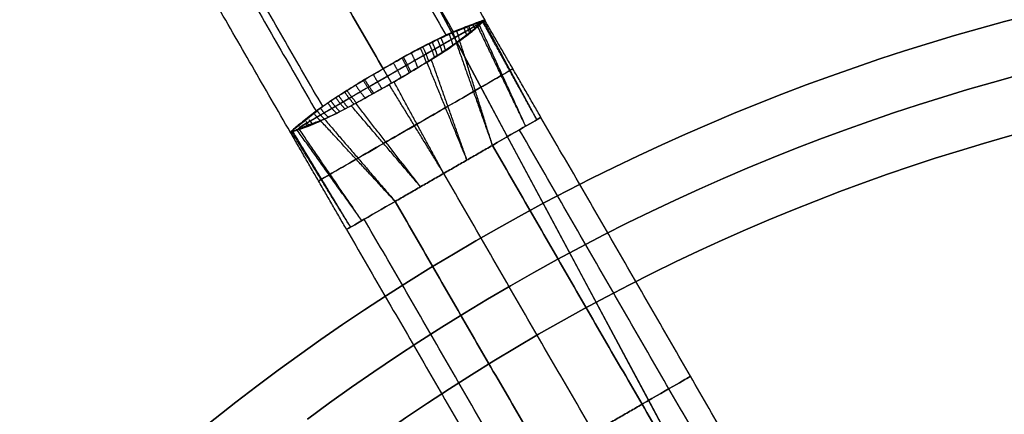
# Model space of a CAD drawing. Header units: millimetres. Extents: x -133 to 133, y 0 to 269.
# Tile 207 of 225: x -20.67 to -7.51, y 159.01 to 164.29. Entities that reach past the tile are written whole.
import ezdxf

# ---------------------------------------------------------------- set-up
doc = ezdxf.new("R2010")
doc.units = ezdxf.units.MM
for name, color, linetype, true_color in [('BOMBILLA', 7, 'Continuous', 0xfff700), ('COTA', 252, 'Continuous', 0x696969), ('NEGRO', 7, 'Continuous', 0x1f1f1f), ('PANTALLA', 7, 'Continuous', 0xececec)]:
    doc.layers.add(name, color=color, linetype=linetype, true_color=true_color)

# ---------------------------------------------------------------- blocks, each defined once
blk = doc.blocks.new('DOME 29910')
at = {"layer": 'BOMBILLA', "extrusion": (0, 0, -1)}
blk.add_arc((0.104, 135.763, -203.858), 24.059, 0.8118, 180.8118, dxfattribs=at)
at = {"layer": 'NEGRO', "extrusion": (0, 0, -1)}
for centre, radius, start, end in [((0, 136.25, -134), 116.5, 57.22053, 237.22053), ((0, 136.25, -123.5), 115.5, 57.22053, 237.22053), ((0, 136.25, -134), 115.5, 57.22053, 237.22053), ((0, 136.25, -128.75), 116.5, 57.22053, 237.22053), ((0, 136.25, -128.75), 115.5, 57.22053, 237.22053), ((0, 136.25, -123), 106.5, 57.22053, 237.22053), ((0, 136.25, -136), 115, 270, 90), ((0, 136.25, -129.5), 115, 1.96526, 90), ((0, 136.25, -122.5), 106.5, 57.22053, 237.22053), ((0, 136.25, -136), 112, 270, 90), ((0, 136.25, -129.5), 112, 2.01792, 90), ((0, 136.25, -128.75), 116.5, 237.22053, 57.22053), ((0, 136.25, -123.5), 116.5, 237.22053, 57.22053), ((0, 136.25, -134), 116.5, 237.22053, 57.22053), ((0, 136.25, -128.75), 115.5, 237.22053, 57.22053), ((0, 136.25, -134), 115.5, 237.22053, 57.22053), ((0, 136.25, -122.5), 106.5, 237.22053, 57.22053), ((0, 136.25, -123), 106.5, 237.22053, 57.22053), ((0, 136.25, -138.376), 28.25, 53.4512, 233.4512), ((0, 136.25, -137.626), 27.5, 53.4512, 233.4512), ((0, 136.25, -134), 29, 300, 120), ((0, 136.25, -133), 29, 300, 120), ((0, 136.25, -139.376), 28.25, 53.4512, 233.4512), ((0, 136.25, -137.876), 27.5, 53.4512, 233.4512), ((0, 136.25, -134), 29, 120, 300), ((0, 136.25, -133), 29, 120, 300)]:
    blk.add_arc(centre, radius, start, end, dxfattribs=at)
at = {"layer": 'NEGRO'}
for centre, radius, start, end in [((0, 136.25, 123.5), 116.5, 302.77947, 122.77947), ((0, 136.25, 123), 115, 90, 270), ((0, 136.25, 123), 115, 302.77947, 122.77947), ((0, 136.25, 122), 115, 302.77947, 122.77947), ((0, 136.25, 123), 112, 90, 270), ((0, 136.25, 122), 106.5, 302.77947, 122.77947), ((0, 136.25, 123.5), 115.5, 122.77947, 302.77947), ((0, 136.25, 122), 115, 122.77947, 302.77947), ((0, 136.25, 123), 115, 122.77947, 302.77947), ((0, 136.25, 122), 106.5, 122.77947, 302.77947), ((0, 136.25, 132), 29, 60, 240), ((0, 136.25, 137.376), 28.25, 306.5488, 126.5488), ((0, 136.25, 137.376), 27.5, 306.5488, 126.5488), ((0, 136.25, 132), 29, 240, 60)]:
    blk.add_arc(centre, radius, start, end, dxfattribs=at)
at = {"layer": 'NEGRO', "extrusion": (-0.650381, -0.218022, 0.727647)}
blk.add_arc((-160.271, 120.365, 72.65), 0.5, 81.962, 98.397, dxfattribs=at)
at = {"layer": 'NEGRO', "extrusion": (-0.514004, -0.454236, 0.727647)}
blk.add_arc((-133.183, 161.662, 31.855), 0.5, 261.603, 278.038, dxfattribs=at)
at = {"layer": 'NEGRO', "extrusion": (-0.5, 0.866025, 0)}
blk.add_arc((-68.875, 134.75, 143.996), 0.75, 90, 270, dxfattribs=at)
at = {"layer": 'NEGRO'}
for points, weights, degree in [([(62.836, 38.671, 122.439), (257.995, 164.343, 122.439), (132.322, 359.501, 122.439), (-62.836, 233.829, 122.439)], [0.816490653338, 0.272163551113, 0.272163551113, 0.816490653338], 3), ([(62.453, 39.265, 123.146), (256.423, 164.172, 123.146), (131.516, 358.141, 123.146), (-62.453, 233.235, 123.146)], [0.816490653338, 0.272163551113, 0.272163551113, 0.816490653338], 3), ([(-62.836, 233.829, 122.439), (-257.995, 108.157, 122.439), (-132.322, -87.001, 122.439), (62.836, 38.671, 122.439)], [0.816490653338, 0.272163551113, 0.272163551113, 0.816490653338], 3), ([(-62.453, 233.235, 123.146), (-256.423, 108.328, 123.146), (-131.516, -85.641, 123.146), (62.453, 39.265, 123.146)], [0.816490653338, 0.272163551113, 0.272163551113, 0.816490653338], 3), ([(-14.563, 164.24, 134.169), (-14.554, 164.222, 134.168), (-14.545, 164.204, 134.167)], [0.999999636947, 0.999203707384, 0.999999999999], 2), ([(-14.526, 164.232, 135.256), (-14.523, 164.226, 135.257), (-14.52, 164.219, 135.257)], [0.999625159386, 0.999701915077, 1], 2), ([(-14.523, 164.255, 134.283), (-14.517, 164.244, 134.282), (-14.512, 164.233, 134.281)], [0.999999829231, 0.99968787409, 1], 2), ([(-14.494, 164.25, 135.139), (-14.492, 164.248, 135.14), (-14.491, 164.245, 135.14)], [0.999882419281, 0.999922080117, 1], 2), ([(-14.491, 164.266, 134.4), (-14.488, 164.26, 134.399), (-14.485, 164.254, 134.398)], [0.999999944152, 0.999912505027, 1], 2), ([(-14.471, 164.264, 135.02), (-14.47, 164.263, 135.021), (-14.47, 164.263, 135.021)], [0.999981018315, 0.999989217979, 1], 2), ([(-14.933, 164.098, 135.875), (-14.897, 164.022, 135.882), (-14.879, 163.94, 135.866)], [0.999999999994, 0.985992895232, 0.999999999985], 2), ([(-14.879, 164.115, 133.675), (-14.849, 164.049, 133.669), (-14.833, 163.978, 133.677)], [1, 0.989590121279, 1], 2), ([(-14.732, 164.173, 133.855), (-14.71, 164.128, 133.849), (-14.697, 164.08, 133.85)], [0.99999908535, 0.994984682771, 0.999999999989], 2), ([(-14.681, 164.174, 135.581), (-14.666, 164.14, 135.584), (-14.656, 164.104, 135.584)], [0.998141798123, 0.996305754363, 1], 2), ([(-14.668, 164.198, 133.954), (-14.65, 164.163, 133.95), (-14.638, 164.125, 133.949)], [0.999999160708, 0.996931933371, 0.999999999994], 2), ([(-14.611, 164.22, 134.059), (-14.598, 164.194, 134.057), (-14.587, 164.167, 134.056)], [0.999999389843, 0.998327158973, 0.999999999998], 2), ([(-14.567, 164.212, 135.37), (-14.561, 164.199, 135.37), (-14.556, 164.186, 135.371)], [0.999164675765, 0.999169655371, 1], 2), ([(-15.158, 163.988, 136.054), (-15.113, 163.897, 136.057), (-15.088, 163.803, 136.026)], [0.999999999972, 0.979686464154, 0.999999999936], 2), ([(-15.086, 164.02, 133.494), (-15.045, 163.936, 133.49), (-15.023, 163.848, 133.514)], [1, 0.982811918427, 1], 2), ([(-15.042, 164.046, 135.971), (-15.001, 163.962, 135.976), (-14.979, 163.873, 135.952)], [0.999999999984, 0.982632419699, 0.999999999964], 2), ([(-15.435, 163.841, 133.312), (-15.384, 163.742, 133.311), (-15.349, 163.645, 133.355)], [1, 0.975807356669, 1], 2), ([(-15.314, 163.905, 133.361), (-15.265, 163.809, 133.358), (-15.236, 163.713, 133.397)], [1, 0.977631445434, 1], 2), ([(-15.282, 163.925, 136.124), (-15.233, 163.828, 136.126), (-15.204, 163.731, 136.087)], [0.999999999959, 0.977250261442, 0.999999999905], 2), ([(-15.197, 163.965, 133.421), (-15.152, 163.874, 133.418), (-15.126, 163.781, 133.45)], [1, 0.980002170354, 1], 2), ([(-15.674, 163.709, 136.242), (-15.615, 163.607, 136.242), (-15.568, 163.513, 136.19)], [0.999999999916, 0.973409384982, 0.999999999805], 2), ([(-15.558, 163.774, 133.278), (-15.503, 163.673, 133.277), (-15.462, 163.577, 133.326)], [1, 0.974498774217, 1], 2), ([(-15.54, 163.785, 136.218), (-15.484, 163.684, 136.218), (-15.443, 163.588, 136.169)], [0.99999999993, 0.974182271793, 0.999999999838], 2), ([(-15.809, 163.631, 133.25), (-15.75, 163.529, 133.25), (-15.697, 163.438, 133.303)], [1, 0.973229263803, 1], 2), ([(-15.697, 163.438, 136.197), (-15.75, 163.529, 136.25), (-15.809, 163.631, 136.25)], [1, 0.973229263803, 1], 2), ([(-16.076, 163.476, 133.282), (-16.017, 163.376, 133.282), (-15.954, 163.293, 133.331)], [1, 0.974182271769, 0.999999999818], 2), ([(-16.057, 163.486, 136.222), (-15.997, 163.388, 136.223), (-15.935, 163.304, 136.174)], [1, 0.974499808, 1], 2), ([(-15.943, 163.554, 133.258), (-15.884, 163.452, 133.258), (-15.827, 163.364, 133.31)], [1, 0.973409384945, 0.999999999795], 2), ([(-16.326, 163.322, 133.376), (-16.267, 163.231, 133.374), (-16.197, 163.157, 133.413)], [1, 0.977250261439, 0.999999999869], 2), ([(-16.293, 163.339, 136.139), (-16.234, 163.249, 136.142), (-16.166, 163.176, 136.103)], [1, 0.977634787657, 1], 2), ([(-16.177, 163.412, 136.187), (-16.117, 163.318, 136.189), (-16.051, 163.24, 136.144)], [1, 0.975812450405, 1], 2), ([(-16.507, 163.2, 136.006), (-16.454, 163.122, 136.01), (-16.389, 163.059, 135.986)], [1, 0.982811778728, 1], 2), ([(-16.443, 163.247, 133.446), (-16.386, 163.161, 133.443), (-16.317, 163.093, 133.474)], [1, 0.97968646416, 0.999999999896], 2), ([(-16.403, 163.268, 136.079), (-16.347, 163.184, 136.082), (-16.279, 163.115, 136.05)], [1, 0.98000094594, 1], 2), ([(-16.692, 163.068, 135.825), (-16.65, 163.009, 135.831), (-16.597, 162.96, 135.823)], [1, 0.989590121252, 1], 2), ([(-16.65, 163.106, 133.625), (-16.602, 163.037, 133.618), (-16.541, 162.981, 133.634)], [1, 0.985992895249, 0.999999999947], 2), ([(-16.551, 163.175, 133.529), (-16.499, 163.097, 133.524), (-16.432, 163.034, 133.548)], [1, 0.982632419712, 0.999999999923], 2), ([(-16.842, 162.926, 133.919), (-16.82, 162.896, 133.916), (-16.794, 162.869, 133.916)], [0.998141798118, 0.996305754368, 1], 2), ([(-16.802, 162.949, 135.648), (-16.779, 162.919, 135.651), (-16.753, 162.892, 135.65)], [0.998111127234, 0.996246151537, 1], 2), ([(-17.026, 162.789, 134.48), (-17.025, 162.788, 134.479), (-17.025, 162.788, 134.479)], [0.999981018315, 0.999989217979, 1], 2), ([(-17.011, 162.798, 135.101), (-17.011, 162.797, 135.101), (-17.01, 162.796, 135.102)], [0.99998155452, 0.999989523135, 1], 2), ([(-17.002, 162.802, 134.361), (-17, 162.8, 134.36), (-16.999, 162.797, 134.36)], [0.999882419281, 0.999922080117, 1], 2), ([(-16.982, 162.814, 135.218), (-16.98, 162.812, 135.219), (-16.978, 162.809, 135.219)], [0.999884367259, 0.999923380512, 1], 2), ([(-16.971, 162.821, 134.244), (-16.966, 162.815, 134.243), (-16.962, 162.809, 134.243)], [0.999625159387, 0.999701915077, 1], 2), ([(-16.945, 162.836, 135.332), (-16.941, 162.83, 135.333), (-16.936, 162.824, 135.333)], [0.999628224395, 0.999704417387, 1], 2), ([(-16.932, 162.847, 134.13), (-16.924, 162.835, 134.13), (-16.915, 162.824, 134.129)], [0.999164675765, 0.999169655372, 1], 2), ([(-16.901, 162.864, 135.443), (-16.893, 162.853, 135.444), (-16.884, 162.842, 135.444)], [0.999163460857, 0.999168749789, 1], 2), ([(-16.853, 162.902, 135.549), (-16.838, 162.883, 135.55), (-16.822, 162.864, 135.551)], [0.998558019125, 0.99808952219, 1], 2)]:
    blk.add_rational_spline(points, weights, degree=degree, dxfattribs=at)
for points, degree in [([(-16.503, 167.834, 134.75), (-14.451, 164.28, 134.75)], 1), ([(-16.978, 167.56, 133.59), (-14.967, 164.076, 133.59)], 1), ([(-14.869, 164.126, 135.811), (-16.883, 167.614, 135.811)], 1), ([(-17.802, 167.084, 133.25), (-15.809, 163.631, 133.25)], 1), ([(-15.809, 163.631, 136.25), (-17.802, 167.084, 136.25)], 1), ([(-16.618, 163.129, 133.59), (-18.626, 166.608, 133.59)], 1), ([(-18.72, 166.554, 135.811), (-16.703, 163.059, 135.811)], 1), ([(-17.049, 162.78, 134.75), (-19.101, 166.334, 134.75)], 1), ([(-13.755, 162.949, 134.45), (-14.478, 164.259, 134.432)], 1), ([(-13.755, 162.949, 135.05), (-14.466, 164.268, 134.991)], 1), ([(-14.458, 164.276, 134.905), (-14.453, 164.278, 134.853), (-14.451, 164.28, 134.802), (-14.451, 164.28, 134.75)], 3), ([(-13.701, 162.981, 134.75), (-14.451, 164.279, 134.71)], 1), ([(-13.905, 162.863, 134.204), (-14.548, 164.202, 134.16)], 1), ([(-13.905, 162.863, 135.296), (-14.523, 164.216, 135.267)], 1), ([(-14.832, 163.979, 133.678), (-14.832, 163.979, 133.678), (-14.833, 163.979, 133.677), (-14.833, 163.978, 133.677)], 3), ([(-14.833, 163.978, 133.677), (-14.35, 162.606, 134)], 1), ([(-14.35, 162.606, 135.5), (-14.786, 164.006, 135.769)], 1), ([(-14.69, 162.41, 134), (-15.225, 163.72, 133.402)], 1), ([(-14.69, 162.41, 135.5), (-15.166, 163.754, 136.069)], 1), ([(-15, 162.231, 135.5), (-15.665, 163.456, 136.197)], 1), ([(-15, 162.231, 134), (-15.729, 163.419, 133.303)], 1), ([(-15.31, 162.052, 134), (-16.236, 163.136, 133.431)], 1), ([(-15.31, 162.052, 135.5), (-16.177, 163.17, 136.098)], 1), ([(-17.03, 162.785, 134.988), (-16.597, 162.96, 135.823), (-16.597, 162.96, 135.823), (-17.033, 162.789, 134.987)], 3), ([(-15.65, 161.856, 134), (-16.644, 162.933, 133.731)], 1), ([(-16.597, 162.96, 135.823), (-15.65, 161.856, 135.5)], 1), ([(-9.701, 156.053, 134.75), (-13.701, 162.981, 134.75)], 1), ([(-17.042, 162.784, 134.595), (-17.047, 162.781, 134.647), (-17.049, 162.78, 134.698), (-17.049, 162.78, 134.75)], 3), ([(-16.245, 161.512, 134.45), (-17.031, 162.787, 134.509)], 1), ([(-16.245, 161.512, 135.05), (-17.017, 162.793, 135.068)], 1), ([(-16.095, 161.599, 134.204), (-16.958, 162.81, 134.233)], 1), ([(-16.095, 161.599, 135.296), (-16.933, 162.825, 135.34)], 1), ([(-9.99, 155.886, 135.374), (-13.99, 162.814, 135.374)], 1), ([(-9.99, 155.886, 134.126), (-13.99, 162.814, 134.126)], 1), ([(-16.299, 161.481, 134.75), (-17.048, 162.779, 134.79)], 1), ([(-15.65, 161.856, 135.5), (-14.35, 162.606, 135.5)], 1), ([(-14.35, 162.606, 134), (-15.65, 161.856, 134)], 1), ([(-14.35, 162.606, 135.5), (-10.35, 155.678, 135.5)], 1), ([(-10.35, 155.678, 134), (-14.35, 162.606, 134)], 1), ([(-11, 155.303, 135.5), (-15, 162.231, 135.5)], 1), ([(-11, 155.303, 134), (-15, 162.231, 134)], 1), ([(-11.65, 154.928, 135.5), (-15.65, 161.856, 135.5)], 1), ([(-15.65, 161.856, 134), (-11.65, 154.928, 134)], 1), ([(-12.062, 154.69, 135.33), (-16.062, 161.618, 135.33)], 1), ([(-12.062, 154.69, 134.17), (-16.062, 161.618, 134.17)], 1), ([(-16.299, 161.481, 134.75), (-12.299, 154.553, 134.75)], 1), ([(-12.35, 159.142, 135.5), (-13.65, 158.392, 135.5)], 1), ([(-13.65, 158.392, 134), (-12.35, 159.142, 134)], 1)]:
    blk.add_open_spline(points, degree=degree, dxfattribs=at)
for points, knots in [([(-14.879, 164.115, 133.675), (-14.792, 164.151, 133.767), (-14.714, 164.179, 133.871), (-14.651, 164.204, 133.983), (-14.616, 164.218, 134.046), (-14.585, 164.231, 134.112), (-14.559, 164.242, 134.18), (-14.527, 164.254, 134.262), (-14.502, 164.264, 134.348), (-14.483, 164.268, 134.434), (-14.477, 164.269, 134.46), (-14.472, 164.27, 134.487), (-14.467, 164.27, 134.513)], [0, 0, 0, 0, 0.0003934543, 0.0003934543, 0.0003934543, 0.0006125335, 0.0006125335, 0.0006125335, 0.0008782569, 0.0008782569, 0.0008782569, 0.0009577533, 0.0009577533, 0.0009577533, 0.0009577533]), ([(-14.833, 163.978, 133.677), (-14.751, 164.038, 133.763), (-14.679, 164.092, 133.866), (-14.623, 164.138, 133.978), (-14.591, 164.163, 134.042), (-14.565, 164.187, 134.108), (-14.542, 164.207, 134.177), (-14.515, 164.231, 134.26), (-14.494, 164.249, 134.346), (-14.478, 164.259, 134.433), (-14.473, 164.262, 134.459), (-14.469, 164.264, 134.486), (-14.465, 164.266, 134.512)], [1.9533464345, 1.9533464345, 1.9533464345, 1.9533464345, 1.953746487, 1.953746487, 1.953746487, 1.9539704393, 1.9539704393, 1.9539704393, 1.9542375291, 1.9542375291, 1.9542375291, 1.9543168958, 1.9543168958, 1.9543168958, 1.9543168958]), ([(-14.467, 164.27, 134.513), (-14.469, 164.264, 134.486), (-14.473, 164.262, 134.46), (-14.478, 164.259, 134.433), (-14.494, 164.249, 134.346), (-14.515, 164.231, 134.26), (-14.542, 164.207, 134.178), (-14.564, 164.188, 134.109), (-14.591, 164.164, 134.042), (-14.622, 164.138, 133.979), (-14.678, 164.092, 133.867), (-14.75, 164.039, 133.764), (-14.832, 163.979, 133.678)], [0.0009577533, 0.0009577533, 0.0009577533, 0.0009577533, 0.0010379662, 0.0010379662, 0.0010379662, 0.0013079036, 0.0013079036, 0.0013079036, 0.0015342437, 0.0015342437, 0.0015342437, 0.0019385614, 0.0019385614, 0.0019385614, 0.0019385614]), ([(-14.455, 164.271, 134.905), (-14.46, 164.276, 134.92), (-14.462, 164.276, 134.934), (-14.464, 164.276, 134.949), (-14.479, 164.276, 135.044), (-14.5, 164.269, 135.139), (-14.529, 164.258, 135.23), (-14.535, 164.256, 135.248), (-14.541, 164.253, 135.266), (-14.548, 164.251, 135.284), (-14.594, 164.233, 135.413), (-14.658, 164.209, 135.536), (-14.736, 164.18, 135.646), (-14.766, 164.168, 135.688), (-14.798, 164.156, 135.729), (-14.831, 164.142, 135.768)], [0.000984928, 0.000984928, 0.000984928, 0.000984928, 0.0010295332, 0.0010295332, 0.0010295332, 0.0013197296, 0.0013197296, 0.0013197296, 0.0013778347, 0.0013778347, 0.0013778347, 0.001795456, 0.001795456, 0.001795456, 0.0019552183, 0.0019552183, 0.0019552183, 0.0019552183]), ([(-14.831, 164.142, 135.768), (-14.798, 164.156, 135.729), (-14.766, 164.168, 135.688), (-14.736, 164.18, 135.646), (-14.658, 164.209, 135.536), (-14.594, 164.233, 135.413), (-14.548, 164.251, 135.285), (-14.541, 164.253, 135.266), (-14.535, 164.256, 135.248), (-14.529, 164.258, 135.23), (-14.5, 164.269, 135.139), (-14.479, 164.276, 135.044), (-14.464, 164.276, 134.949), (-14.462, 164.276, 134.934), (-14.46, 164.276, 134.92), (-14.458, 164.276, 134.905)], [1.0012445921, 1.0012445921, 1.0012445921, 1.0012445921, 1.001404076, 1.001404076, 1.001404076, 1.0018209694, 1.0018209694, 1.0018209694, 1.0018789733, 1.0018789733, 1.0018789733, 1.0021686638, 1.0021686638, 1.0021686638, 1.0022134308, 1.0022134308, 1.0022134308, 1.0022134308]), ([(-14.458, 164.276, 134.905), (-14.457, 164.271, 134.92), (-14.458, 164.27, 134.935), (-14.46, 164.269, 134.95), (-14.472, 164.263, 135.046), (-14.489, 164.247, 135.141), (-14.513, 164.225, 135.232), (-14.518, 164.221, 135.25), (-14.523, 164.216, 135.269), (-14.528, 164.211, 135.287), (-14.568, 164.174, 135.418), (-14.625, 164.127, 135.542), (-14.697, 164.072, 135.651), (-14.725, 164.052, 135.692), (-14.754, 164.03, 135.731), (-14.785, 164.007, 135.768)], [2.0029995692, 2.0029995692, 2.0029995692, 2.0029995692, 2.0030444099, 2.0030444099, 2.0030444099, 2.0033366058, 2.0033366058, 2.0033366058, 2.003395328, 2.003395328, 2.003395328, 2.0038251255, 2.0038251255, 2.0038251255, 2.0039861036, 2.0039861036, 2.0039861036, 2.0039861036]), ([(-14.785, 164.007, 135.768), (-14.754, 164.03, 135.731), (-14.725, 164.052, 135.692), (-14.697, 164.072, 135.651), (-14.625, 164.127, 135.542), (-14.568, 164.174, 135.418), (-14.528, 164.211, 135.287), (-14.523, 164.216, 135.269), (-14.518, 164.221, 135.251), (-14.513, 164.225, 135.232), (-14.489, 164.247, 135.141), (-14.472, 164.263, 135.046), (-14.46, 164.269, 134.95), (-14.458, 164.27, 134.935), (-14.457, 164.271, 134.92), (-14.455, 164.271, 134.905)], [0, 0, 0, 0, 0.0001607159, 0.0001607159, 0.0001607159, 0.0005898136, 0.0005898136, 0.0005898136, 0.0006484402, 0.0006484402, 0.0006484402, 0.0009401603, 0.0009401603, 0.0009401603, 0.000984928, 0.000984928, 0.000984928, 0.000984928]), ([(-14.451, 164.28, 134.75), (-14.451, 164.28, 134.737), (-14.452, 164.279, 134.657), (-14.458, 164.276, 134.578), (-14.467, 164.27, 134.513)], [3.57292961, 3.57292961, 3.57292961, 3.57292961, 3.57785886, 3.6024168, 3.6024168, 3.6024168, 3.6024168]), ([(-14.465, 164.266, 134.512), (-14.458, 164.276, 134.578), (-14.452, 164.279, 134.657), (-14.451, 164.28, 134.737), (-14.451, 164.28, 134.75)], [1.9543169, 1.9543169, 1.9543169, 1.9543169, 1.97888222, 1.98380409, 1.98380409, 1.98380409, 1.98380409]), ([(-14.831, 164.142, 135.768), (-14.935, 164.099, 135.888), (-15.056, 164.041, 135.992), (-15.185, 163.975, 136.07), (-15.315, 163.908, 136.149), (-15.457, 163.833, 136.204), (-15.599, 163.752, 136.23), (-15.669, 163.712, 136.243), (-15.739, 163.672, 136.25), (-15.809, 163.631, 136.25)], [0.286845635, 0.286845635, 0.286845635, 0.286845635, 0.287340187, 0.287340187, 0.287340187, 0.287837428, 0.287837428, 0.287837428, 0.288076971, 0.288076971, 0.288076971, 0.288076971]), ([(-15.809, 163.631, 133.25), (-15.724, 163.68, 133.25), (-15.641, 163.728, 133.259), (-15.517, 163.797, 133.287), (-15.476, 163.819, 133.299), (-15.394, 163.863, 133.326), (-15.353, 163.884, 133.342), (-15.274, 163.926, 133.379), (-15.235, 163.946, 133.399), (-15.159, 163.984, 133.444), (-15.122, 164.003, 133.468), (-15.013, 164.056, 133.547), (-14.944, 164.088, 133.608), (-14.879, 164.115, 133.675)], [0, 0, 0, 0, 0.0001923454, 0.0001923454, 0.0002885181, 0.0002885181, 0.0003846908, 0.0003846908, 0.0004808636, 0.0004808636, 0.0005770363, 0.0005770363, 0.0007693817, 0.0007693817, 0.0007693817, 0.0007693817]), ([(-15.697, 163.438, 136.197), (-15.63, 163.476, 136.197), (-15.563, 163.515, 136.191), (-15.498, 163.555, 136.18), (-15.365, 163.634, 136.156), (-15.233, 163.712, 136.109), (-15.113, 163.787, 136.04), (-14.991, 163.863, 135.971), (-14.879, 163.938, 135.878), (-14.785, 164.007, 135.768)], [0.751896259, 0.751896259, 0.751896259, 0.751896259, 0.752127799, 0.752127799, 0.752127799, 0.752602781, 0.752602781, 0.752602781, 0.753086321, 0.753086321, 0.753086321, 0.753086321]), ([(-14.833, 163.978, 133.677), (-14.892, 163.936, 133.615), (-14.956, 163.892, 133.561), (-15.056, 163.826, 133.491), (-15.091, 163.804, 133.47), (-15.162, 163.759, 133.431), (-15.198, 163.736, 133.413), (-15.273, 163.69, 133.381), (-15.311, 163.668, 133.367), (-15.386, 163.622, 133.344), (-15.424, 163.6, 133.334), (-15.538, 163.532, 133.311), (-15.616, 163.485, 133.303), (-15.697, 163.438, 133.303)], [-0.0007693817, -0.0007693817, -0.0007693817, -0.0007693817, -0.0005770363, -0.0005770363, -0.0004808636, -0.0004808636, -0.0003846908, -0.0003846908, -0.0002885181, -0.0002885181, -0.0001923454, -0.0001923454, 0, 0, 0, 0]), ([(-16.74, 163.04, 133.732), (-16.651, 163.109, 133.612), (-16.54, 163.184, 133.508), (-16.418, 163.263, 133.43), (-16.295, 163.342, 133.351), (-16.159, 163.428, 133.296), (-16.017, 163.51, 133.27), (-15.949, 163.551, 133.257), (-15.879, 163.591, 133.25), (-15.809, 163.631, 133.25)], [0.751854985, 0.751854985, 0.751854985, 0.751854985, 0.752349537, 0.752349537, 0.752349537, 0.752846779, 0.752846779, 0.752846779, 0.753086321, 0.753086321, 0.753086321, 0.753086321]), ([(-15.809, 163.631, 136.25), (-15.893, 163.583, 136.25), (-15.976, 163.535, 136.241), (-16.098, 163.462, 136.213), (-16.138, 163.437, 136.201), (-16.217, 163.388, 136.174), (-16.256, 163.363, 136.157), (-16.331, 163.315, 136.121), (-16.368, 163.292, 136.101), (-16.439, 163.245, 136.056), (-16.473, 163.222, 136.032), (-16.574, 163.155, 135.953), (-16.637, 163.11, 135.892), (-16.692, 163.068, 135.825)], [0, 0, 0, 0, 0.000192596, 0.000192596, 0.000288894, 0.000288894, 0.000385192, 0.000385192, 0.00048149, 0.00048149, 0.000577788, 0.000577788, 0.000770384, 0.000770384, 0.000770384, 0.000770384]), ([(-16.147, 162.435, 135.669), (-16.03, 162.502, 135.729), (-15.783, 162.645, 135.837), (-15.357, 162.891, 135.898), (-14.935, 163.135, 135.82), (-14.693, 163.274, 135.704), (-14.437, 163.422, 135.562), (-14.245, 163.533, 135.379), (-14.099, 163.617, 135.025), (-14.063, 163.638, 134.73), (-14.106, 163.613, 134.436), (-14.26, 163.524, 134.084), (-14.457, 163.41, 133.906), (-14.603, 163.326, 133.831)], [0, 0, 0, 0, 0.0555615, 0.1111231, 0.1666846, 0.2222461, 0.2222461, 0.2916846, 0.3264038, 0.3611231, 0.3958423, 0.4305615, 0.5, 0.5, 0.5, 0.5]), ([(-14.603, 163.326, 133.831), (-14.72, 163.258, 133.771), (-14.967, 163.116, 133.663), (-15.393, 162.87, 133.602), (-15.815, 162.626, 133.68), (-16.057, 162.486, 133.796), (-16.313, 162.339, 133.938), (-16.505, 162.228, 134.121), (-16.651, 162.144, 134.475), (-16.687, 162.123, 134.77), (-16.644, 162.147, 135.064), (-16.49, 162.237, 135.416), (-16.293, 162.351, 135.594), (-16.147, 162.435, 135.669)], [0.5, 0.5, 0.5, 0.5, 0.5555615, 0.6111231, 0.6666846, 0.7222461, 0.7222461, 0.7916846, 0.8264038, 0.8611231, 0.8958423, 0.9305615, 1, 1, 1, 1]), ([(-15.697, 163.438, 133.303), (-15.763, 163.399, 133.303), (-15.831, 163.361, 133.309), (-15.898, 163.324, 133.32), (-16.033, 163.248, 133.344), (-16.166, 163.173, 133.391), (-16.291, 163.107, 133.46), (-16.418, 163.039, 133.529), (-16.539, 162.979, 133.622), (-16.645, 162.933, 133.732)], [0.463819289, 0.463819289, 0.463819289, 0.463819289, 0.464050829, 0.464050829, 0.464050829, 0.464525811, 0.464525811, 0.464525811, 0.465009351, 0.465009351, 0.465009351, 0.465009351]), ([(-16.597, 162.96, 135.823), (-16.531, 162.989, 135.885), (-16.461, 163.023, 135.939), (-16.353, 163.077, 136.009), (-16.317, 163.096, 136.03), (-16.242, 163.135, 136.069), (-16.204, 163.155, 136.087), (-16.128, 163.197, 136.119), (-16.089, 163.218, 136.133), (-16.012, 163.261, 136.156), (-15.974, 163.283, 136.166), (-15.857, 163.347, 136.189), (-15.779, 163.391, 136.197), (-15.697, 163.438, 136.197)], [-0.000770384, -0.000770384, -0.000770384, -0.000770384, -0.000577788, -0.000577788, -0.00048149, -0.00048149, -0.000385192, -0.000385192, -0.000288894, -0.000288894, -0.000192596, -0.000192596, 0, 0, 0, 0]), ([(-17.033, 162.789, 134.987), (-17.03, 162.793, 135.013), (-17.027, 162.797, 135.04), (-17.023, 162.802, 135.066), (-17.01, 162.816, 135.152), (-16.989, 162.833, 135.238), (-16.962, 162.854, 135.32), (-16.94, 162.871, 135.388), (-16.913, 162.891, 135.454), (-16.884, 162.915, 135.517), (-16.831, 162.957, 135.629), (-16.767, 163.011, 135.733), (-16.692, 163.068, 135.825)], [0.8856883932, 0.8856883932, 0.8856883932, 0.8856883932, 0.8857682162, 0.8857682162, 0.8857682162, 0.8860362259, 0.8860362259, 0.8860362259, 0.8862571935, 0.8862571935, 0.8862571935, 0.8866540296, 0.8866540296, 0.8866540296, 0.8866540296]), ([(-16.74, 163.04, 133.732), (-16.768, 163.018, 133.771), (-16.795, 162.997, 133.812), (-16.82, 162.976, 133.854), (-16.884, 162.924, 133.964), (-16.937, 162.88, 134.087), (-16.975, 162.849, 134.215), (-16.981, 162.845, 134.234), (-16.986, 162.841, 134.252), (-16.991, 162.837, 134.27), (-17.015, 162.817, 134.361), (-17.032, 162.802, 134.456), (-17.039, 162.789, 134.551), (-17.04, 162.788, 134.566), (-17.041, 162.786, 134.58), (-17.042, 162.784, 134.595)], [0.0012445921, 0.0012445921, 0.0012445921, 0.0012445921, 0.001404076, 0.001404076, 0.001404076, 0.0018209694, 0.0018209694, 0.0018209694, 0.0018789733, 0.0018789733, 0.0018789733, 0.0021686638, 0.0021686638, 0.0021686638, 0.0022134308, 0.0022134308, 0.0022134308, 0.0022134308]), ([(-17.042, 162.784, 134.595), (-17.038, 162.78, 134.58), (-17.037, 162.781, 134.565), (-17.035, 162.782, 134.55), (-17.024, 162.789, 134.454), (-17.002, 162.796, 134.359), (-16.971, 162.806, 134.268), (-16.964, 162.808, 134.25), (-16.958, 162.81, 134.231), (-16.951, 162.812, 134.213), (-16.899, 162.828, 134.082), (-16.83, 162.854, 133.958), (-16.746, 162.889, 133.849), (-16.715, 162.903, 133.808), (-16.681, 162.917, 133.769), (-16.645, 162.933, 133.732)], [5.0129995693, 5.0129995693, 5.0129995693, 5.0129995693, 5.01304441, 5.01304441, 5.01304441, 5.0133366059, 5.0133366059, 5.0133366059, 5.0133953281, 5.0133953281, 5.0133953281, 5.0138251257, 5.0138251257, 5.0138251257, 5.0139861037, 5.0139861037, 5.0139861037, 5.0139861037]), ([(-17.039, 162.779, 134.595), (-17.041, 162.786, 134.58), (-17.04, 162.788, 134.566), (-17.039, 162.789, 134.551), (-17.032, 162.802, 134.456), (-17.015, 162.817, 134.361), (-16.991, 162.837, 134.27), (-16.986, 162.841, 134.252), (-16.981, 162.845, 134.234), (-16.975, 162.849, 134.216), (-16.937, 162.88, 134.087), (-16.884, 162.924, 133.964), (-16.82, 162.976, 133.854), (-16.795, 162.997, 133.812), (-16.768, 163.018, 133.771), (-16.74, 163.04, 133.732)], [0.000984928, 0.000984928, 0.000984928, 0.000984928, 0.0010295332, 0.0010295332, 0.0010295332, 0.0013197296, 0.0013197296, 0.0013197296, 0.0013778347, 0.0013778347, 0.0013778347, 0.001795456, 0.001795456, 0.001795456, 0.0019552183, 0.0019552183, 0.0019552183, 0.0019552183]), ([(-16.645, 162.933, 133.732), (-16.681, 162.917, 133.769), (-16.715, 162.903, 133.808), (-16.746, 162.889, 133.849), (-16.83, 162.854, 133.958), (-16.899, 162.828, 134.082), (-16.951, 162.812, 134.213), (-16.958, 162.81, 134.231), (-16.964, 162.808, 134.249), (-16.971, 162.806, 134.268), (-17.002, 162.796, 134.359), (-17.024, 162.789, 134.454), (-17.035, 162.782, 134.55), (-17.037, 162.781, 134.565), (-17.038, 162.78, 134.58), (-17.039, 162.779, 134.595)], [0, 0, 0, 0, 0.0001607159, 0.0001607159, 0.0001607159, 0.0005898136, 0.0005898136, 0.0005898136, 0.0006484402, 0.0006484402, 0.0006484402, 0.0009401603, 0.0009401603, 0.0009401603, 0.000984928, 0.000984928, 0.000984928, 0.000984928]), ([(-16.597, 162.96, 135.823), (-16.69, 162.919, 135.737), (-16.772, 162.883, 135.634), (-16.84, 162.858, 135.522), (-16.878, 162.843, 135.458), (-16.912, 162.832, 135.392), (-16.94, 162.822, 135.323), (-16.974, 162.811, 135.24), (-17, 162.802, 135.154), (-17.017, 162.793, 135.067), (-17.022, 162.79, 135.041), (-17.027, 162.788, 135.014), (-17.03, 162.785, 134.988)], [4.9633464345, 4.9633464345, 4.9633464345, 4.9633464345, 4.9637464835, 4.9637464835, 4.9637464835, 4.9639704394, 4.9639704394, 4.9639704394, 4.9642375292, 4.9642375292, 4.9642375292, 4.964316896, 4.964316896, 4.964316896, 4.964316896]), ([(-14.35, 162.606, 134), (-14.18, 162.704, 134), (-14.011, 162.802, 134.081), (-13.771, 162.94, 134.359), (-13.701, 162.981, 134.554), (-13.701, 162.981, 134.946), (-13.771, 162.94, 135.141), (-14.011, 162.802, 135.419), (-14.18, 162.704, 135.5), (-14.35, 162.606, 135.5)], [0, 0, 0, 0, 0.25, 0.25, 0.5, 0.5, 0.75, 0.75, 1, 1, 1, 1]), ([(-17.049, 162.78, 134.75), (-17.049, 162.78, 134.763), (-17.048, 162.78, 134.843), (-17.042, 162.784, 134.922), (-17.033, 162.789, 134.987)], [0.8562012, 0.8562012, 0.8562012, 0.8562012, 0.86112307, 0.88568839, 0.88568839, 0.88568839, 0.88568839]), ([(-17.03, 162.785, 134.988), (-17.042, 162.784, 134.922), (-17.048, 162.78, 134.843), (-17.049, 162.78, 134.763), (-17.049, 162.78, 134.75)], [4.9643169, 4.9643169, 4.9643169, 4.9643169, 4.98888222, 4.99380409, 4.99380409, 4.99380409, 4.99380409]), ([(-15.65, 161.856, 135.5), (-15.82, 161.758, 135.5), (-15.989, 161.66, 135.419), (-16.229, 161.521, 135.141), (-16.299, 161.481, 134.946), (-16.299, 161.481, 134.75)], [3.5707963, 3.5707963, 3.5707963, 3.5707963, 4.0707963, 4.0707963, 4.5707963, 4.5707963, 4.5707963, 4.5707963]), ([(-16.299, 161.481, 134.75), (-16.299, 161.481, 134.554), (-16.229, 161.521, 134.359), (-15.989, 161.66, 134.081), (-15.82, 161.758, 134), (-15.65, 161.856, 134)], [2.570796, 2.570796, 2.570796, 2.570796, 3.070796, 3.070796, 3.570796, 3.570796, 3.570796, 3.570796])]:
    blk.add_open_spline(points, degree=3, knots=knots, dxfattribs=at)
for points, weights, knots in [([(-14.853, 164.047, 133.672), (-14.802, 164.076, 133.727), (-14.755, 164.103, 133.786), (-14.691, 164.139, 133.883), (-14.671, 164.151, 133.916), (-14.632, 164.173, 133.985), (-14.615, 164.184, 134.021), (-14.582, 164.204, 134.093), (-14.567, 164.214, 134.13), (-14.54, 164.231, 134.205), (-14.528, 164.238, 134.243), (-14.506, 164.251, 134.321), (-14.496, 164.256, 134.36), (-14.48, 164.264, 134.437), (-14.472, 164.267, 134.475), (-14.466, 164.268, 134.513)], [0.994795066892, 0.995840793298, 0.996753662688, 0.997861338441, 0.998186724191, 0.998744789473, 0.998976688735, 0.999350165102, 0.999492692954, 0.999710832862, 0.999788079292, 0.99989970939, 0.999934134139, 0.999977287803, 0.999987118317, 0.999992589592], [0.003184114, 0.003184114, 0.003184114, 0.003184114, 0.0033439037, 0.0033439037, 0.0034237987, 0.0034237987, 0.0035036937, 0.0035036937, 0.0035835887, 0.0035835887, 0.0036634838, 0.0036634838, 0.0037433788, 0.0037433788, 0.00381946, 0.00381946, 0.00381946, 0.00381946]), ([(-14.569, 164.211, 135.372), (-14.597, 164.193, 135.446), (-14.632, 164.173, 135.516), (-14.711, 164.128, 135.65), (-14.757, 164.103, 135.714), (-14.805, 164.075, 135.772)], [0.999151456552, 0.998785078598, 0.998250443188, 0.99680536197, 0.995890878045, 0.99486628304], [0.003548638, 0.003548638, 0.003548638, 0.003548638, 0.0037115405, 0.0037115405, 0.0038764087, 0.0038764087, 0.0038764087, 0.0038764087]), ([(-14.805, 164.075, 135.772), (-14.836, 164.058, 135.809), (-14.868, 164.039, 135.843), (-14.935, 164.001, 135.909), (-14.97, 163.981, 135.94), (-15.042, 163.94, 135.997), (-15.079, 163.918, 136.024), (-15.157, 163.874, 136.073), (-15.197, 163.851, 136.096), (-15.319, 163.782, 136.155), (-15.402, 163.735, 136.185), (-15.531, 163.66, 136.216), (-15.574, 163.635, 136.224), (-15.662, 163.584, 136.234), (-15.706, 163.558, 136.237), (-15.751, 163.532, 136.237)], [0.99486628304, 0.994211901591, 0.993588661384, 0.992404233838, 0.991843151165, 0.990789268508, 0.990296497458, 0.98938996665, 0.988975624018, 0.987924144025, 0.987434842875, 0.98691928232, 0.986787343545, 0.986622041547, 0.986588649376, 0.986614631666], [0, 0, 0, 0, 0.0001027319, 0.0001027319, 0.0002054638, 0.0002054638, 0.0003081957, 0.0003081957, 0.0004109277, 0.0004109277, 0.0006163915, 0.0006163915, 0.0007191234, 0.0007191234, 0.000821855, 0.000821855, 0.000821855, 0.000821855]), ([(-15.751, 163.532, 133.263), (-15.668, 163.581, 133.263), (-15.587, 163.628, 133.272), (-15.467, 163.697, 133.299), (-15.427, 163.72, 133.309), (-15.348, 163.765, 133.336), (-15.309, 163.787, 133.351), (-15.231, 163.831, 133.386), (-15.194, 163.852, 133.406), (-15.12, 163.894, 133.448), (-15.084, 163.915, 133.472), (-14.98, 163.975, 133.548), (-14.914, 164.013, 133.606), (-14.853, 164.047, 133.672)], [0.986614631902, 0.986664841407, 0.986888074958, 0.987430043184, 0.987645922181, 0.988161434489, 0.988462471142, 0.989168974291, 0.989568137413, 0.99043403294, 0.9909032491, 0.99241137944, 0.993557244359, 0.99479506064], [0, 0, 0, 0, 0.0001923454, 0.0001923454, 0.0002885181, 0.0002885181, 0.0003846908, 0.0003846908, 0.0004808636, 0.0004808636, 0.0005770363, 0.0005770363, 0.0007693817, 0.0007693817, 0.0007693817, 0.0007693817]), ([(-16.695, 162.984, 133.728), (-16.664, 163.002, 133.691), (-16.632, 163.021, 133.657), (-16.566, 163.06, 133.591), (-16.531, 163.08, 133.56), (-16.459, 163.121, 133.503), (-16.422, 163.143, 133.476), (-16.344, 163.188, 133.427), (-16.304, 163.212, 133.404), (-16.184, 163.283, 133.345), (-16.102, 163.331, 133.315), (-15.973, 163.405, 133.284), (-15.929, 163.43, 133.276), (-15.841, 163.48, 133.266), (-15.796, 163.506, 133.263), (-15.751, 163.532, 133.263)], [0.99486628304, 0.994211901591, 0.993588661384, 0.992404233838, 0.991843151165, 0.990789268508, 0.990296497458, 0.98938996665, 0.988975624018, 0.987924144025, 0.987434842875, 0.98691928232, 0.986787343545, 0.986622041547, 0.986588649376, 0.986614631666], [0, 0, 0, 0, 0.0001027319, 0.0001027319, 0.0002054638, 0.0002054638, 0.0003081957, 0.0003081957, 0.0004109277, 0.0004109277, 0.0006163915, 0.0006163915, 0.0007191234, 0.0007191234, 0.000821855, 0.000821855, 0.000821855, 0.000821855]), ([(-15.751, 163.532, 136.237), (-15.835, 163.484, 136.237), (-15.917, 163.438, 136.228), (-16.037, 163.368, 136.201), (-16.076, 163.345, 136.19), (-16.155, 163.299, 136.164), (-16.194, 163.276, 136.149), (-16.27, 163.231, 136.114), (-16.308, 163.209, 136.094), (-16.381, 163.167, 136.052), (-16.416, 163.146, 136.028), (-16.521, 163.086, 135.952), (-16.586, 163.047, 135.893), (-16.647, 163.012, 135.828)], [0.986614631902, 0.986664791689, 0.986887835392, 0.987430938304, 0.987647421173, 0.988165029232, 0.988465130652, 0.989169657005, 0.989567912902, 0.990433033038, 0.990902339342, 0.992412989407, 0.99356101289, 0.994795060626], [0, 0, 0, 0, 0.000192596, 0.000192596, 0.000288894, 0.000288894, 0.000385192, 0.000385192, 0.00048149, 0.00048149, 0.000577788, 0.000577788, 0.000770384, 0.000770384, 0.000770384, 0.000770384]), ([(-16.931, 162.847, 134.128), (-16.901, 162.863, 134.054), (-16.866, 162.883, 133.984), (-16.788, 162.93, 133.85), (-16.743, 162.956, 133.786), (-16.695, 162.984, 133.728)], [0.999151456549, 0.998785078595, 0.998250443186, 0.99680536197, 0.995890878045, 0.99486628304], [0.003548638, 0.003548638, 0.003548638, 0.003548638, 0.0037115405, 0.0037115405, 0.0038764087, 0.0038764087, 0.0038764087, 0.0038764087]), ([(-16.647, 163.012, 135.828), (-16.697, 162.982, 135.773), (-16.744, 162.955, 135.714), (-16.807, 162.917, 135.617), (-16.828, 162.905, 135.584), (-16.866, 162.884, 135.516), (-16.883, 162.874, 135.481), (-16.9, 162.865, 135.446)], [0.994795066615, 0.995840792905, 0.996753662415, 0.997861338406, 0.998186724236, 0.998737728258, 0.998964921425, 0.999149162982], [0.003184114, 0.003184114, 0.003184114, 0.003184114, 0.0033439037, 0.0033439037, 0.0034237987, 0.0034237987, 0.0035016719, 0.0035016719, 0.0035016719, 0.0035016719])]:
    blk.add_rational_spline(points, weights, degree=3, knots=knots, dxfattribs=at)
at = {"layer": 'PANTALLA', "extrusion": (0, 0, -1)}
for radius in [115, 115, 112, 112]:
    blk.add_arc((0, 136.25, -136), radius, 270, 90, dxfattribs=at)
at = {"layer": 'PANTALLA', "extrusion": (0.881921, 0.471397, -6.12323e-17)}
for radius in [115, 112]:
    blk.add_arc((120.162, 136, 64.228), radius, 360, 90, dxfattribs=at)

msp = doc.modelspace()

# ---------------------------------------------------------------- block references
at = {"layer": 'COTA'}
msp.add_blockref('DOME 29910', (0, 0, -50), dxfattribs=at)

doc.saveas('drawing.dxf')
